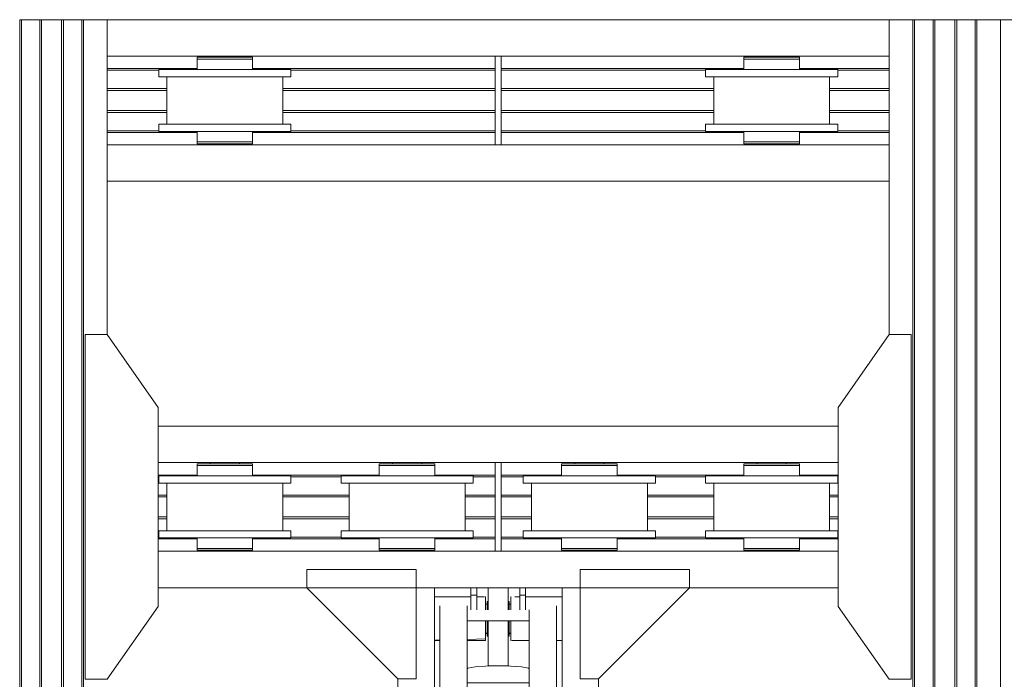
# Model space of a CAD drawing. Header units: millimetres. Extents: x 53746 to 116821, y -810352 to -765802.
# Tile 21 of 256: x 61901 to 64602, y -783933 to -782125. Entities that reach past the tile are written whole.
import ezdxf

# ---------------------------------------------------------------- set-up
doc = ezdxf.new("R2010")
doc.units = ezdxf.units.MM
doc.header["$MEASUREMENT"] = 0
for name, color, linetype, lineweight in [('Main Cradle', 7, 'Continuous', 0), ('Main Cradle Hydraulic Arm Support', 7, 'Continuous', 0), ('Main Cradle Rails', 7, 'Continuous', 0)]:
    doc.layers.add(name, color=color, linetype=linetype, lineweight=lineweight)

# ---------------------------------------------------------------- blocks, each defined once
blk = doc.blocks.new('*U85')
at = {"layer": 'Main Cradle', "color": 7, "linetype": 'Continuous', "lineweight": 0}
for p, q in [((-74.9, 1122.6), (-174.9, 1122.6)), ((59.1, 1122.6), (-58.9, 1122.6)), ((175.1, 1122.6), (75.1, 1122.6)), ((-932.6, -28), (-1072.5, 172)), ((932.6, -28), (1072.6, 172)), ((-1072.6, -328), (-932.6, -128)), ((1072.6, -328), (932.6, -128))]:
    blk.add_line(p, q, dxfattribs=at)
at = {"layer": 'Main Cradle Hydraulic Arm Support', "color": 7, "linetype": 'Continuous', "lineweight": 0}
for p, q in [((525.1, 1172.6), (427.5, 1172.6)), ((-174.9, -1172.6), (-174.9, 1122.6)), ((-74.9, 1102.6), (-74.9, 1122.6)), ((-58.9, 1122.6), (-74.9, 1122.6)), ((-58.9, 1122.6), (-58.9, 1102.6)), ((59.1, 1122.6), (59.1, 1102.6)), ((59.1, 1122.6), (75.1, 1122.6)), ((75.1, 1102.6), (75.1, 1122.6)), ((175.1, -1172.6), (175.1, 1122.6)), ((-74.9, 1097.6), (-174.9, 1097.6)), ((-74.9, 1061.9), (-74.9, 1102.6)), ((-74.9, 1102.6), (-58.9, 1102.6)), ((-58.9, 1102.6), (-58.9, 1061.9)), ((-37.7, 1097.6), (-58.9, 1097.6)), ((-35, 1097.6), (-35.5, 1097.6)), ((-35, 1097.6), (-35, 1093.1)), ((-27.5, 1085), (-30, 1085)), ((30, 1085), (27.5, 1085)), ((35, 1093.1), (35, 1097.6)), ((35, 1097.6), (35.9, 1097.6)), ((45.8, 1097.6), (59.1, 1097.6)), ((75.1, 1102.6), (59.1, 1102.6)), ((59.1, 1102.6), (59.1, 1061.9)), ((75.1, 1061.9), (75.1, 1102.6)), ((75.1, 1097.6), (175.1, 1097.6)), ((-160, -927.7), (-160, 1072.6)), ((-85, -927.7), (-85, 1072.6)), ((-30, 1077.6), (-35, 1077.6)), ((-35, 1077.6), (-30, 1077.6)), ((35, 1077.6), (30, 1077.6)), ((30, 1077.6), (35, 1077.6)), ((30, 1077.6), (35, 1077.6)), ((85.1, 1031.9), (85.1, 1061.9)), ((160.1, -927.7), (160.1, 1072.6)), ((85.1, 1031.9), (-85, 1031.9)), ((85.1, 1031.9), (85.1, -927.7)), ((-160, 979), (-174.9, 978.6)), ((-174.9, 977.6), (-160, 977.6)), ((-160, 982.2), (-160, 982.2)), ((-35, 997.7), (-30, 997.7)), ((-30, 997.7), (-35, 997.7)), ((-30, 997.7), (-35, 997.7)), ((-35, 997.7), (-30, 997.7)), ((-35, 997.6), (-30, 997.6)), ((-27.5, 990.3), (-30, 990.3)), ((30, 990.3), (27.5, 990.3)), ((30, 997.7), (35, 997.7)), ((35, 997.7), (30, 997.7)), ((30, 997.7), (35, 997.7)), ((30, 997.6), (35, 997.6)), ((85.1, 977.6), (37.6, 977.6)), ((160.1, 982.2), (160.1, 982.2)), ((175.1, 977.6), (160.1, 977.6)), ((27.5, 908.6), (-27.5, 908.6)), ((83.2, 901.9), (85.1, 900.7)), ((-274.9, 872.6), (-274.9, -28)), ((275.1, 872.6), (275.1, -28)), ((85.1, 861.9), (-85, 861.9)), ((-85, 831.9), (85.1, 831.9)), ((-85, 661.9), (85.1, 661.9)), ((85.1, 631.9), (-85, 631.9)), ((-85, 461.9), (85.1, 461.9)), ((85.1, 431.9), (-85, 431.9)), ((-85, 261.9), (85.1, 261.9)), ((85.1, 231.9), (-85, 231.9)), ((-85, 61.9), (85.1, 61.9)), ((-51, 66.4), (-51, 61.9)), ((-50, 73.8), (-50, 67)), ((-27.5, 72.6), (-27.5, 61.9)), ((-27.5, 72.6), (27.5, 72.6)), ((27.5, 61.9), (27.5, 72.6)), ((50, 67), (50, 73.8)), ((51, 61.9), (51, 66.4)), ((80, 66.4), (80, 66.4)), ((85.1, 31.9), (-85, 31.9)), ((-51, 31.9), (-51, -23)), ((-27.5, 31.9), (-27.5, -78.9)), ((27.5, -78.9), (27.5, 31.9)), ((51, -23), (51, 31.9)), ((-1072.6, -28), (-274.9, -28)), ((-274.9, -28), (-274.9, -128)), ((-85, -42.8), (-34.9, -42.9)), ((-34.9, -44.4), (-35, -44.4)), ((-34.9, -42.9), (-34.9, -44.4)), ((35, -42.9), (85.1, -42.9)), ((427.5, -28), (275.1, -28)), ((275.1, -28), (275.1, -128)), ((1072.6, -28), (427.5, -28)), ((-30, -54.7), (-27.5, -54.7)), ((27.5, -78.9), (-27.5, -78.9)), ((27.5, -54.7), (30, -54.7)), ((27.5, -109.6), (27.5, -78.9)), ((30, -62.4), (35, -62.4)), ((-1072.6, -128), (-274.9, -128)), ((-274.9, -128), (-274.9, -928.6)), ((-274.9, -128), (-274.9, -128)), ((427.5, -128), (275.1, -128)), ((275.1, -128), (275.1, -928.6)), ((275.1, -128), (275.1, -128)), ((1072.6, -128), (427.5, -128)), ((-30, -142.4), (-34.9, -142.4)), ((-27.5, -150), (-30, -150)), ((30, -150), (27.5, -150)), ((35, -142.4), (30, -142.4)), ((-85, -188.1), (85.1, -188.1)), ((85.1, -218.1), (-85, -218.1)), ((-85, -388.1), (85.1, -388.1)), ((85.1, -418.1), (-85, -418.1)), ((-85, -588.1), (85.1, -588.1)), ((85.1, -618.1), (-85, -618.1)), ((-85, -788.1), (85.1, -788.1)), ((85.1, -818.1), (-85, -818.1)), ((-160, -874.9), (-160, -874.9)), ((160.1, -874.9), (160.1, -874.9)), ((-160, -1128.8), (-160, -927.7)), ((-160, -927.7), (-85, -927.7)), ((-85, -1128.8), (-85, -927.7)), ((85.1, -927.7), (85.1, -1128.8)), ((160.1, -927.7), (85.1, -927.7)), ((160.1, -927.7), (160.1, -1128.8)), ((-85, -978.8), (85.1, -978.8)), ((-174.9, -1018.8), (-170.7, -1018.8)), ((-170.7, -1018.8), (-169.7, -1018.8)), ((-169.7, -1018.8), (-169.6, -1018.8)), ((169.7, -1018.8), (169.8, -1018.8)), ((169.8, -1018.8), (170.8, -1018.8)), ((170.8, -1018.8), (175.1, -1018.8)), ((160.1, -1040.5), (160.1, -1078.8)), ((160.1, -1106.4), (160.1, -1106.4)), ((427.5, -1081), (519.1, -1172.6)), ((-160, -1118.6), (-169.6, -1118.6)), ((-160, -1118.6), (-169.6, -1118.6)), ((-169.6, -1118.8), (-160, -1118.8)), ((-160, -1128.8), (-85, -1128.8)), ((85.1, -1128.8), (160.1, -1128.8)), ((169.7, -1118.7), (160.1, -1118.7)), ((160.1, -1118.8), (169.7, -1118.8)), ((-170.1, -1138.8), (-174.9, -1138.8)), ((175.1, -1138.8), (170.2, -1138.8))]:
    blk.add_line(p, q, dxfattribs=at)
at = {"layer": 'Main Cradle Hydraulic Arm Support', "color": 7, "linetype": 'Continuous', "lineweight": 0, "flags": 128}
for points in [[(-524.9, 1172.6), (-224.9, 1172.6), (-224.9, 872.6), (-274.9, 872.6), (-524.9, 1122.6), (-524.9, 1172.6)], [(427.5, 1172.6), (225.1, 1172.6), (225.1, 872.6), (275.1, 872.6), (427.5, 1025.1)], [(427.5, 1025.1), (525.1, 1122.6), (525.1, 1172.6)], [(-27.5, 1122.6), (-27.5, 1108.5), (-27.5, 1081.9), (-27.5, 1061.9)], [(27.5, 1122.6), (27.5, 1108.5), (27.5, 1081.9), (27.5, 1061.9)], [(-35, 1093.1), (-35, 1080.1), (-35, 1061.9)], [(-30, 1061.9), (-30, 1062.9), (-30, 1076.6), (-30, 1084.4), (-30, 1085), (-30, 1085)], [(30, 1061.9), (30, 1062.9), (30, 1076.6), (30, 1084.4), (30, 1085), (30, 1085)], [(35, 1061.9), (35, 1080.1), (35, 1093.1)], [(75.1, 1097.6), (75.1, 1097.6), (75.1, 1097.6)], [(-35, 1031.9), (-35, 1014.7), (-35, 995.2), (-35, 982.2), (-85, 980.9)], [(-30, 990.3), (-30, 996.8), (-30, 1009.6), (-30, 1026.6), (-30, 1031.9)], [(-27.5, 1031.9), (-27.5, 908.6), (-27.5, 908)], [(27.5, 1031.9), (27.5, 908.6), (27.5, 908)], [(30, 990.3), (30, 996.8), (30, 1009.6), (30, 1026.6), (30, 1031.9)], [(35.6, 977.6), (35, 977.6), (35, 982.2), (35, 995.2), (35, 1014.7), (35, 1031.9)], [(-85, 977.6), (-35, 977.6), (-35, 982.2), (-85, 980.9)], [(83.2, 901.9), (63.7, 905.4), (34.5, 907.8), (0, 908.6), (-34.4, 907.8), (-63.6, 905.4), (-83.1, 901.9), (-85, 900.7)], [(-27.5, 908), (0, 908.6), (27.5, 908)], [(85.1, 69.5), (83.2, 70.6), (63.7, 74.1), (34.5, 76.5), (0, 77.3), (-34.4, 76.5), (-63.6, 74.1), (-83.1, 70.6), (-85, 69.5)], [(-85, 63.4), (-83.1, 62.2), (-81.4, 61.9)], [(80, 66.4), (74, 70.1), (56.6, 73.3), (30.7, 75.4), (0, 76.1), (-30.6, 75.4), (-56.5, 73.3), (-73.9, 70.1), (-80, 66.4), (-80, 66.4)], [(-80, 66.4), (-73.9, 62.7), (-69.6, 61.9)], [(-27.5, 71.5), (-36, 70.8), (-47.1, 68.8), (-51, 66.4), (-51, 66.4)], [(51, 66.4), (47.2, 68.8), (36.1, 70.8), (27.5, 71.5)], [(69.7, 61.9), (74, 62.7), (80, 66.4)], [(81.5, 61.9), (83.2, 62.2), (85.1, 63.4)], [(-27.5, -17.9), (-36, -18.6), (-47.1, -20.6), (-51, -23), (-47.1, -25.3), (-36, -27.3), (-27.5, -28)], [(-38, -23), (-35.1, -21.2), (-27.5, -19.8)], [(-27.5, -26.1), (-35.1, -24.7), (-38, -23)], [(51, -23), (47.2, -20.6), (36.1, -18.6), (27.5, -17.9)], [(27.5, -19.8), (35.2, -21.2), (38, -23), (35.2, -24.7), (27.5, -26.1)], [(27.5, -28), (36.1, -27.3), (47.2, -25.3), (51, -23)], [(-274.9, -28.4), (-274.9, -28), (-274.9, -28)], [(-85, -43.4), (-34.9, -44.4), (-34.9, -50.4), (-34.9, -54.7), (-34.9, -72.3), (-34.9, -94.4), (-34.9, -117.8), (-34.9, -138.8), (-34.9, -154.3), (-34.9, -161.8), (-85, -161.9)], [(35.1, -44.4), (35, -44.4), (35, -42.9)], [(85.1, -161.8), (35, -161.8), (35, -154.3), (35, -138.8), (35, -117.8), (35, -94.4), (35, -72.3), (35, -54.7), (35, -44.4), (85.1, -43.4)], [(275.1, -28), (275.1, -28), (275.1, -28.4)], [(-30, -150), (-30, -144.3), (-30, -132.1), (-30, -115.4), (-30, -96.8), (-30, -78.9), (-30, -64.7), (-30, -56.2), (-30, -54.7)], [(27.5, -109.6), (27.5, -139.2), (27.5, -163.3), (27.5, -178.4), (27.5, -182.2), (-27.5, -182.2), (-27.5, -178.4), (-27.5, -163.3), (-27.5, -139.2), (-27.5, -109.6), (-27.5, -78.9)], [(30, -150), (30, -144.3), (30, -132.1), (30, -115.4), (30, -96.8), (30, -78.9), (30, -64.7), (30, -56.2), (30, -54.7)], [(-224.9, -1172.6), (-224.9, -928.6), (-274.9, -928.6), (-518.9, -1172.6)], [(225.1, -1172.6), (225.1, -928.6), (275.1, -928.6), (427.5, -1081)], [(-169.6, -1023.3), (-169.6, -1036.3), (-169.6, -1055.8), (-169.6, -1078.8), (-169.6, -1101.7), (-169.6, -1121.2), (-169.6, -1134.2), (-169.6, -1138.8), (-169.7, -1138.8)], [(169.8, -1138.8), (169.7, -1138.8), (169.7, -1134.2), (169.7, -1121.2), (169.7, -1101.7), (169.7, -1078.8), (169.7, -1055.8), (169.7, -1036.3), (169.7, -1023.3)], [(-160, -1162.6), (-160, -1149.5), (-160, -1128.8)], [(160.1, -1128.8), (160.1, -1149.5), (160.1, -1162.6)]]:
    blk.add_lwpolyline(points, dxfattribs=at)
blk = doc.blocks.new('*U57')
at = {"layer": 'Main Cradle', "color": 7, "linetype": 'Continuous', "lineweight": 0}
for p, q in [((-23381.6, 4569.1), (-23381.6, 5952)), ((-23377, 4569.1), (-23377, 5952)), ((-23326.6, 4569.1), (-23326.6, 5952)), ((-23321.6, 4569.1), (-23321.6, 5952)), ((-23266.6, 4569.1), (-23266.6, 5952)), ((-23261.6, 4569.1), (-23261.6, 5952)), ((-23211.3, 4569.1), (-23211.3, 5952)), ((-23206.6, 4569.1), (-23206.6, 5952)), ((-23141.7, 5088.7), (-23141.7, 5952)), ((-20996.5, 5952), (-23141.7, 5952)), ((-20996.5, 5952), (-20996.5, 5088.7)), ((-20931.6, 5952), (-20931.6, 4569.1)), ((-20927, 5952), (-20927, 4569.1)), ((-20876.6, 5952), (-20876.6, 4569.1)), ((-20871.6, 5952), (-20871.6, 4569.1)), ((-20816.6, 5952), (-20816.6, 4569.1)), ((-20811.6, 5952), (-20811.6, 4569.1)), ((-20761.3, 5952), (-20761.3, 4569.1)), ((-20756.6, 5952), (-20756.6, 4569.1)), ((-20691.7, 5952), (-20591.7, 5952)), ((-20691.7, 5952), (-20691.7, 4569.1)), ((-23141.7, 5852), (-22077.1, 5852)), ((-22859.1, 5849), (-22859.1, 5852)), ((-22779.1, 5852), (-22779.1, 5849)), ((-22765.3, 5849), (-22748.7, 5849)), ((-22748.7, 5849), (-22742.9, 5849)), ((-22061.1, 5852), (-20996.5, 5852)), ((-21359.1, 5849), (-21359.1, 5852)), ((-21279.1, 5852), (-21279.1, 5849)), ((-21265.3, 5849), (-21248.7, 5849)), ((-21248.7, 5849), (-21242.9, 5849)), ((-22749.8, 5815.5), (-22819.1, 5815.5)), ((-21249.8, 5815.5), (-21319.1, 5815.5)), ((-22978.1, 5665.5), (-22978.1, 5795.5)), ((-22660.1, 5795.5), (-22660.1, 5665.5)), ((-22637.9, 5795.5), (-22651.7, 5795.5)), ((-21478.1, 5665.5), (-21478.1, 5795.5)), ((-21160.1, 5795.5), (-21160.1, 5665.5)), ((-21137.9, 5795.5), (-21151.7, 5795.5)), ((-22890.3, 5645.5), (-22889.5, 5645.5)), ((-22758.3, 5665.5), (-22819.1, 5665.5)), ((-22749.8, 5665.5), (-22758.3, 5665.5)), ((-22748.7, 5645.5), (-22742.9, 5645.5)), ((-22637.9, 5645.5), (-22651.7, 5645.5)), ((-21249.8, 5665.5), (-21319.1, 5665.5)), ((-21248.7, 5645.5), (-21242.9, 5645.5)), ((-21137.9, 5645.5), (-21151.7, 5645.5)), ((-23141.7, 5609), (-22077.1, 5609)), ((-22859.1, 5609), (-22859.1, 5612)), ((-22848.3, 5617), (-22819.1, 5617)), ((-22782.2, 5612), (-22779.1, 5612)), ((-22779.1, 5612), (-22779.1, 5609)), ((-22765.3, 5617), (-22748.7, 5617)), ((-22748.7, 5617), (-22742.9, 5617)), ((-22061.1, 5609), (-20996.5, 5609)), ((-21359.1, 5609), (-21359.1, 5612)), ((-21348.3, 5617), (-21319.1, 5617)), ((-21282.2, 5612), (-21279.1, 5612)), ((-21279.1, 5612), (-21279.1, 5609)), ((-21265.3, 5617), (-21248.7, 5617)), ((-21248.7, 5617), (-21242.9, 5617)), ((-20996.5, 5509), (-23141.7, 5509)), ((-21136.5, 4837.7), (-23001.7, 4837.7)), ((-23001.7, 4737.7), (-22077.1, 4737.7)), ((-22859.1, 4734.7), (-22859.1, 4737.7)), ((-22779.1, 4737.7), (-22779.1, 4734.7)), ((-22765.3, 4734.7), (-22748.7, 4734.7)), ((-22748.7, 4734.7), (-22742.9, 4734.7)), ((-22359.1, 4734.7), (-22359.1, 4737.7)), ((-22279.1, 4737.7), (-22279.1, 4734.7)), ((-22265.3, 4734.7), (-22248.7, 4734.7)), ((-22248.7, 4734.7), (-22242.9, 4734.7)), ((-22077.1, 4569.1), (-22077.1, 4737.7)), ((-22061.1, 4737.7), (-21136.5, 4737.7)), ((-21859.1, 4734.7), (-21859.1, 4737.7)), ((-21779.1, 4737.7), (-21779.1, 4734.7)), ((-21765.3, 4734.7), (-21748.7, 4734.7)), ((-21748.7, 4734.7), (-21742.9, 4734.7)), ((-21359.1, 4734.7), (-21359.1, 4737.7)), ((-21279.1, 4737.7), (-21279.1, 4734.7)), ((-21265.3, 4734.7), (-21248.7, 4734.7)), ((-21248.7, 4734.7), (-21242.9, 4734.7)), ((-22749.8, 4701.2), (-22819.1, 4701.2)), ((-22319.1, 4701.2), (-22388.5, 4701.2)), ((-22249.8, 4701.2), (-22319.1, 4701.2)), ((-21749.8, 4701.2), (-21819.1, 4701.2)), ((-21249.8, 4701.2), (-21319.1, 4701.2)), ((-22978.1, 4569.1), (-22978.1, 4681.2)), ((-22660.1, 4681.2), (-22660.1, 4569.1)), ((-22637.9, 4681.2), (-22651.7, 4681.2)), ((-22478.1, 4569.1), (-22478.1, 4681.2)), ((-22160.1, 4681.2), (-22160.1, 4569.1)), ((-22137.9, 4681.2), (-22151.7, 4681.2)), ((-21978.1, 4569.1), (-21978.1, 4681.2)), ((-21660.1, 4681.2), (-21660.1, 4569.1)), ((-21637.9, 4681.2), (-21651.7, 4681.2)), ((-21478.1, 4569.1), (-21478.1, 4681.2)), ((-21160.1, 4681.2), (-21160.1, 4569.1)), ((-21137.9, 4681.2), (-21151.7, 4681.2)), ((-23381.6, -2208), (-23381.6, 4569.1)), ((-23377, -2208), (-23377, 4569.1)), ((-23326.6, -2208), (-23326.6, 4569.1)), ((-23321.6, -2208), (-23321.6, 4569.1)), ((-23266.6, -2208), (-23266.6, 4569.1)), ((-23261.6, -2208), (-23261.6, 4569.1)), ((-23211.3, -2208), (-23211.3, 4569.1)), ((-23206.6, -2208), (-23206.6, 4569.1)), ((-22978.1, 4551.2), (-22978.1, 4569.1)), ((-22660.1, 4569.1), (-22660.1, 4551.2)), ((-22478.1, 4551.2), (-22478.1, 4569.1)), ((-22160.1, 4569.1), (-22160.1, 4551.2)), ((-21978.1, 4551.2), (-21978.1, 4569.1)), ((-21660.1, 4569.1), (-21660.1, 4551.2)), ((-21478.1, 4551.2), (-21478.1, 4569.1)), ((-21160.1, 4569.1), (-21160.1, 4551.2)), ((-20931.6, 4569.1), (-20931.6, -2208)), ((-20927, 4569.1), (-20927, -2208)), ((-20876.6, 4569.1), (-20876.6, -2208)), ((-20871.6, 4569.1), (-20871.6, -2208)), ((-20816.6, 4569.1), (-20816.6, -2208)), ((-20811.6, 4569.1), (-20811.6, -2208)), ((-20761.3, 4569.1), (-20761.3, -2208)), ((-20756.6, 4569.1), (-20756.6, -2208)), ((-20691.7, 4569.1), (-20691.7, -2208)), ((-22758.3, 4551.2), (-22819.1, 4551.2)), ((-22749.8, 4551.2), (-22758.3, 4551.2)), ((-22258.3, 4551.2), (-22319.1, 4551.2)), ((-22249.8, 4551.2), (-22258.3, 4551.2)), ((-21758.3, 4551.2), (-21819.1, 4551.2)), ((-21749.8, 4551.2), (-21758.3, 4551.2)), ((-21258.3, 4551.2), (-21319.1, 4551.2)), ((-21249.8, 4551.2), (-21258.3, 4551.2)), ((-22895.3, 4531.2), (-22895.3, 4502.7)), ((-22748.7, 4531.2), (-22742.9, 4531.2)), ((-22742.9, 4502.7), (-22742.9, 4531.2)), ((-22637.9, 4531.2), (-22651.7, 4531.2)), ((-22395.3, 4531.2), (-22395.3, 4502.7)), ((-22248.7, 4531.2), (-22242.9, 4531.2)), ((-22242.9, 4502.7), (-22242.9, 4531.2)), ((-22137.9, 4531.2), (-22151.7, 4531.2)), ((-21895.3, 4531.2), (-21895.3, 4502.7)), ((-21748.7, 4531.2), (-21742.9, 4531.2)), ((-21742.9, 4502.7), (-21742.9, 4531.2)), ((-21637.9, 4531.2), (-21651.7, 4531.2)), ((-21395.3, 4531.2), (-21395.3, 4502.7)), ((-21248.7, 4531.2), (-21242.9, 4531.2)), ((-21242.9, 4502.7), (-21242.9, 4531.2)), ((-21137.9, 4531.2), (-21151.7, 4531.2)), ((-23001.7, 4494.7), (-22077.1, 4494.7)), ((-22859.1, 4494.7), (-22859.1, 4497.7)), ((-22856.6, 4497.7), (-22856.1, 4497.7)), ((-22848.3, 4502.7), (-22819.1, 4502.7)), ((-22790.9, 4497.7), (-22790.8, 4497.7)), ((-22790.8, 4497.7), (-22790.6, 4497.7)), ((-22790.6, 4497.7), (-22790, 4497.7)), ((-22790, 4497.7), (-22783.7, 4497.7)), ((-22783.7, 4497.7), (-22782.2, 4497.7)), ((-22782.2, 4497.7), (-22779.1, 4497.7)), ((-22779.1, 4497.7), (-22779.1, 4494.7)), ((-22765.3, 4502.7), (-22748.7, 4502.7)), ((-22748.7, 4502.7), (-22742.9, 4502.7)), ((-22359.1, 4494.7), (-22359.1, 4497.7)), ((-22348.3, 4502.7), (-22319.1, 4502.7)), ((-22282.2, 4497.7), (-22279.1, 4497.7)), ((-22279.1, 4497.7), (-22279.1, 4494.7)), ((-22265.3, 4502.7), (-22248.7, 4502.7)), ((-22248.7, 4502.7), (-22242.9, 4502.7)), ((-22061.1, 4494.7), (-21136.5, 4494.7)), ((-21859.1, 4494.7), (-21859.1, 4497.7)), ((-21856.6, 4497.7), (-21856.1, 4497.7)), ((-21848.3, 4502.7), (-21819.1, 4502.7)), ((-21790.9, 4497.7), (-21790.8, 4497.7)), ((-21790.8, 4497.7), (-21790.6, 4497.7)), ((-21790.6, 4497.7), (-21790, 4497.7)), ((-21790, 4497.7), (-21783.7, 4497.7)), ((-21783.7, 4497.7), (-21782.2, 4497.7)), ((-21782.2, 4497.7), (-21779.1, 4497.7)), ((-21779.1, 4497.7), (-21779.1, 4494.7)), ((-21765.3, 4502.7), (-21748.7, 4502.7)), ((-21748.7, 4502.7), (-21742.9, 4502.7)), ((-21359.1, 4494.7), (-21359.1, 4497.7)), ((-21356.6, 4497.7), (-21356.1, 4497.7)), ((-21348.3, 4502.7), (-21319.1, 4502.7)), ((-21290.8, 4497.7), (-21290.9, 4497.7)), ((-21290.8, 4497.7), (-21290.6, 4497.7)), ((-21290.6, 4497.7), (-21290, 4497.7)), ((-21290, 4497.7), (-21283.7, 4497.7)), ((-21283.7, 4497.7), (-21282.2, 4497.7)), ((-21282.2, 4497.7), (-21279.1, 4497.7)), ((-21279.1, 4497.7), (-21279.1, 4494.7)), ((-21265.3, 4502.7), (-21248.7, 4502.7)), ((-21248.7, 4502.7), (-21242.9, 4502.7)), ((-21136.5, 4394.7), (-23001.7, 4394.7))]:
    blk.add_line(p, q, dxfattribs=at)
at = {"layer": 'Main Cradle', "color": 7, "linetype": 'Continuous', "lineweight": 0, "flags": 128}
for points in [[(-23326.6, 5952), (-23377, 5952), (-23378.8, 5952), (-23380.3, 5952), (-23381.3, 5952), (-23381.6, 5952), (-23381.6, 5952)], [(-23261.6, 5952), (-23261.6, 5952), (-23262, 5952), (-23263.1, 5952), (-23264.7, 5952), (-23266.6, 5952), (-23321.6, 5952), (-23323.6, 5952), (-23325.2, 5952), (-23326.3, 5952), (-23326.6, 5952), (-23326.6, 5952)], [(-23206.6, 5952), (-23206.6, 5952), (-23207, 5952), (-23208, 5952), (-23209.5, 5952), (-23211.3, 5952), (-23261.6, 5952)], [(-23141.7, 5952), (-23141.7, 5952), (-23206.6, 5952)], [(-20996.5, 5952), (-20996.5, 5952), (-20931.6, 5952)], [(-20931.6, 5952), (-20931.6, 5952), (-20931.3, 5952), (-20930.3, 5952), (-20928.8, 5952), (-20927, 5952), (-20876.6, 5952)], [(-20876.6, 5952), (-20876.6, 5952), (-20876.3, 5952), (-20875.2, 5952), (-20873.6, 5952), (-20871.6, 5952), (-20816.6, 5952), (-20814.7, 5952), (-20813.1, 5952), (-20812, 5952), (-20811.6, 5952), (-20811.6, 5952)], [(-20811.6, 5952), (-20761.3, 5952), (-20759.5, 5952), (-20758, 5952), (-20757, 5952), (-20756.6, 5952), (-20756.6, 5952)], [(-20756.6, 5952), (-20691.7, 5952), (-20691.7, 5952)], [(-22895.3, 5849), (-22895.3, 5849), (-22895.3, 5844), (-22895.3, 5844)], [(-22895.3, 5849), (-22889.5, 5849), (-22873, 5849), (-22848.3, 5849), (-22819.1, 5849), (-22790, 5849), (-22765.3, 5849)], [(-22895.3, 5844), (-22895.3, 5844), (-22895.3, 5815.5)], [(-22895.3, 5844), (-22889.5, 5844), (-22873, 5844), (-22873, 5844)], [(-22889.5, 5844), (-22889.5, 5844), (-22873, 5844)], [(-22873, 5844), (-22848.3, 5844), (-22819.1, 5844), (-22819.1, 5844)], [(-22819.1, 5844), (-22819.1, 5844), (-22790, 5844), (-22765.3, 5844), (-22748.7, 5844), (-22742.9, 5844), (-22742.9, 5849)], [(-22742.9, 5815.5), (-22742.9, 5844), (-22742.9, 5844)], [(-22077.1, 5852), (-22061.1, 5852), (-22061.1, 5609), (-22077.1, 5609), (-22077.1, 5852)], [(-21395.3, 5849), (-21395.3, 5849), (-21395.3, 5844), (-21395.3, 5844)], [(-21395.3, 5849), (-21389.5, 5849), (-21373, 5849), (-21348.3, 5849), (-21319.1, 5849), (-21290, 5849), (-21265.3, 5849)], [(-21395.3, 5844), (-21395.3, 5844), (-21395.3, 5815.5)], [(-21395.3, 5844), (-21389.5, 5844), (-21373, 5844), (-21373, 5844)], [(-21389.5, 5844), (-21389.5, 5844), (-21373, 5844)], [(-21373, 5844), (-21348.3, 5844), (-21319.1, 5844), (-21319.1, 5844)], [(-21319.1, 5844), (-21319.1, 5844), (-21290, 5844), (-21265.3, 5844)], [(-21265.3, 5844), (-21265.3, 5844), (-21248.7, 5844), (-21242.9, 5844), (-21242.9, 5849)], [(-21242.9, 5815.5), (-21242.9, 5844), (-21242.9, 5844)], [(-22758.3, 5795.5), (-22819.1, 5795.5), (-22888.5, 5795.5), (-22947.3, 5795.5), (-22986.6, 5795.5), (-23000.3, 5795.5), (-23000.3, 5815.5), (-23000.3, 5815.5)], [(-22819.1, 5815.5), (-22888.5, 5815.5), (-22947.3, 5815.5), (-22986.6, 5815.5), (-23000.3, 5815.5)], [(-22637.9, 5815.5), (-22651.7, 5815.5), (-22691, 5815.5), (-22749.8, 5815.5)], [(-22637.9, 5815.5), (-22637.9, 5815.5), (-22637.9, 5795.5)], [(-21151.7, 5795.5), (-21191, 5795.5), (-21249.8, 5795.5), (-21319.1, 5795.5), (-21388.5, 5795.5), (-21447.3, 5795.5), (-21486.6, 5795.5), (-21500.3, 5795.5), (-21500.3, 5815.5), (-21500.3, 5815.5)], [(-21319.1, 5815.5), (-21388.5, 5815.5), (-21447.3, 5815.5), (-21486.6, 5815.5), (-21500.3, 5815.5)], [(-21137.9, 5815.5), (-21151.7, 5815.5), (-21191, 5815.5), (-21249.8, 5815.5)], [(-21137.9, 5815.5), (-21137.9, 5815.5), (-21137.9, 5795.5)], [(-22651.7, 5795.5), (-22691, 5795.5), (-22749.8, 5795.5), (-22758.3, 5795.5)], [(-22651.7, 5645.5), (-22691, 5645.5), (-22749.8, 5645.5), (-22819.1, 5645.5), (-22888.5, 5645.5), (-22947.3, 5645.5), (-22986.6, 5645.5), (-23000.3, 5645.5), (-23000.3, 5665.5), (-23000.3, 5665.5)], [(-22819.1, 5665.5), (-22888.5, 5665.5), (-22947.3, 5665.5), (-22986.6, 5665.5), (-23000.3, 5665.5)], [(-22895.3, 5645.5), (-22895.3, 5617), (-22889.5, 5617), (-22873, 5617), (-22848.3, 5617), (-22848.3, 5617)], [(-22895.3, 5645.5), (-22895.3, 5645.5), (-22890.3, 5645.5)], [(-22637.9, 5665.5), (-22651.7, 5665.5), (-22691, 5665.5), (-22749.8, 5665.5)], [(-22742.9, 5617), (-22742.9, 5617), (-22742.9, 5645.5)], [(-22637.9, 5665.5), (-22637.9, 5665.5), (-22637.9, 5645.5)], [(-21151.7, 5645.5), (-21191, 5645.5), (-21249.8, 5645.5), (-21319.1, 5645.5), (-21388.5, 5645.5), (-21447.3, 5645.5), (-21486.6, 5645.5), (-21500.3, 5645.5), (-21500.3, 5665.5), (-21500.3, 5665.5)], [(-21319.1, 5665.5), (-21388.5, 5665.5), (-21447.3, 5665.5), (-21486.6, 5665.5), (-21500.3, 5665.5)], [(-21395.3, 5645.5), (-21395.3, 5617), (-21389.5, 5617), (-21373, 5617), (-21348.3, 5617), (-21348.3, 5617)], [(-21389.5, 5645.5), (-21389.5, 5645.5), (-21390.3, 5645.5), (-21395.3, 5645.5), (-21395.3, 5645.5)], [(-21137.9, 5665.5), (-21151.7, 5665.5), (-21191, 5665.5), (-21249.8, 5665.5)], [(-21242.9, 5617), (-21242.9, 5617), (-21242.9, 5645.5)], [(-21137.9, 5665.5), (-21137.9, 5665.5), (-21137.9, 5645.5)], [(-22895.3, 5617), (-22895.3, 5617), (-22895.3, 5612), (-22889.5, 5612), (-22873, 5612), (-22848.3, 5612), (-22819.1, 5612), (-22790, 5612), (-22765.3, 5612), (-22748.7, 5612), (-22742.9, 5612), (-22742.9, 5617)], [(-22889.5, 5617), (-22889.5, 5617), (-22873, 5617)], [(-22856.1, 5612), (-22856.1, 5612), (-22856.6, 5612), (-22859.1, 5612), (-22859.1, 5612), (-22859.1, 5612)], [(-22848.3, 5617), (-22848.3, 5617), (-22819.1, 5617)], [(-22819.1, 5617), (-22819.1, 5617), (-22790, 5617), (-22765.3, 5617)], [(-22790, 5612), (-22790.6, 5612), (-22790.8, 5612), (-22790.9, 5612)], [(-22782.2, 5612), (-22783.7, 5612), (-22790, 5612)], [(-21395.3, 5617), (-21395.3, 5617), (-21395.3, 5612), (-21389.5, 5612), (-21373, 5612), (-21348.3, 5612), (-21319.1, 5612), (-21290, 5612), (-21265.3, 5612), (-21248.7, 5612), (-21242.9, 5612), (-21242.9, 5617)], [(-21389.5, 5617), (-21389.5, 5617), (-21373, 5617)], [(-21356.1, 5612), (-21356.1, 5612), (-21356.6, 5612), (-21359.1, 5612), (-21359.1, 5612), (-21359.1, 5612)], [(-21348.3, 5617), (-21348.3, 5617), (-21319.1, 5617)], [(-21319.1, 5617), (-21319.1, 5617), (-21290, 5617), (-21265.3, 5617)], [(-21290, 5612), (-21290.6, 5612), (-21290.8, 5612), (-21290.9, 5612)], [(-21282.2, 5612), (-21283.7, 5612), (-21290, 5612)], [(-23001.7, 4569.1), (-23001.7, 4888.7), (-23141.7, 5088.7), (-23201.7, 5088.7), (-23201.7, 4569.1)], [(-21136.5, 4569.1), (-21136.5, 4888.7), (-20996.6, 5088.7), (-20936.6, 5088.7), (-20936.5, 4569.1)], [(-22895.3, 4734.7), (-22895.3, 4734.7), (-22895.3, 4729.7), (-22895.3, 4729.7)], [(-22895.3, 4734.7), (-22889.5, 4734.7), (-22873, 4734.7), (-22848.3, 4734.7), (-22819.1, 4734.7), (-22790, 4734.7), (-22765.3, 4734.7)], [(-22895.3, 4729.7), (-22895.3, 4729.7), (-22895.3, 4701.2)], [(-22895.3, 4729.7), (-22889.5, 4729.7), (-22873, 4729.7), (-22873, 4729.7)], [(-22889.5, 4729.7), (-22889.5, 4729.7), (-22873, 4729.7)], [(-22873, 4729.7), (-22848.3, 4729.7), (-22819.1, 4729.7), (-22819.1, 4729.7)], [(-22819.1, 4729.7), (-22819.1, 4729.7), (-22790, 4729.7), (-22765.3, 4729.7), (-22748.7, 4729.7), (-22742.9, 4729.7), (-22742.9, 4734.7)], [(-22742.9, 4701.2), (-22742.9, 4729.7), (-22742.9, 4729.7)], [(-22395.3, 4734.7), (-22395.3, 4734.7), (-22395.3, 4729.7), (-22395.3, 4729.7)], [(-22395.3, 4734.7), (-22389.5, 4734.7), (-22373, 4734.7), (-22348.3, 4734.7), (-22319.1, 4734.7), (-22290, 4734.7), (-22265.3, 4734.7)], [(-22395.3, 4729.7), (-22395.3, 4729.7), (-22395.3, 4701.2)], [(-22395.3, 4729.7), (-22389.5, 4729.7), (-22373, 4729.7), (-22373, 4729.7)], [(-22389.5, 4729.7), (-22389.5, 4729.7), (-22373, 4729.7)], [(-22373, 4729.7), (-22348.3, 4729.7), (-22319.1, 4729.7), (-22319.1, 4729.7)], [(-22319.1, 4729.7), (-22319.1, 4729.7), (-22290, 4729.7), (-22265.3, 4729.7), (-22248.7, 4729.7), (-22242.9, 4729.7), (-22242.9, 4734.7)], [(-22242.9, 4701.2), (-22242.9, 4729.7), (-22242.9, 4729.7)], [(-22077.1, 4737.7), (-22061.1, 4737.7), (-22061.1, 4569.1)], [(-21895.3, 4734.7), (-21895.3, 4734.7), (-21895.3, 4729.7), (-21895.3, 4729.7)], [(-21895.3, 4734.7), (-21889.5, 4734.7), (-21873, 4734.7), (-21848.3, 4734.7), (-21819.1, 4734.7), (-21790, 4734.7), (-21765.3, 4734.7)], [(-21895.3, 4729.7), (-21895.3, 4729.7), (-21895.3, 4701.2)], [(-21895.3, 4729.7), (-21889.5, 4729.7), (-21873, 4729.7), (-21873, 4729.7)], [(-21889.5, 4729.7), (-21889.5, 4729.7), (-21873, 4729.7)], [(-21873, 4729.7), (-21848.3, 4729.7), (-21819.1, 4729.7), (-21819.1, 4729.7)], [(-21819.1, 4729.7), (-21819.1, 4729.7), (-21790, 4729.7)], [(-21790, 4729.7), (-21790, 4729.7), (-21765.3, 4729.7), (-21748.7, 4729.7), (-21742.9, 4729.7), (-21742.9, 4734.7)], [(-21742.9, 4701.2), (-21742.9, 4729.7), (-21742.9, 4729.7)], [(-21395.3, 4734.7), (-21395.3, 4734.7), (-21395.3, 4729.7), (-21395.3, 4729.7)], [(-21395.3, 4734.7), (-21389.5, 4734.7), (-21373, 4734.7), (-21348.3, 4734.7), (-21319.1, 4734.7), (-21290, 4734.7), (-21265.3, 4734.7)], [(-21395.3, 4729.7), (-21395.3, 4729.7), (-21395.3, 4701.2)], [(-21395.3, 4729.7), (-21389.5, 4729.7), (-21373, 4729.7), (-21348.3, 4729.7), (-21319.1, 4729.7), (-21319.1, 4729.7)], [(-21389.5, 4729.7), (-21389.5, 4729.7), (-21373, 4729.7)], [(-21319.1, 4729.7), (-21319.1, 4729.7), (-21290, 4729.7), (-21265.3, 4729.7), (-21248.7, 4729.7), (-21242.9, 4729.7), (-21242.9, 4734.7)], [(-21242.9, 4701.2), (-21242.9, 4729.7), (-21242.9, 4729.7)], [(-22758.3, 4681.2), (-22819.1, 4681.2), (-22888.5, 4681.2), (-22947.3, 4681.2), (-22986.6, 4681.2), (-23000.3, 4681.2), (-23000.3, 4701.2), (-23000.3, 4701.2)], [(-22819.1, 4701.2), (-22888.5, 4701.2), (-22947.3, 4701.2), (-22986.6, 4701.2), (-23000.3, 4701.2)], [(-22637.9, 4701.2), (-22651.7, 4701.2), (-22691, 4701.2), (-22749.8, 4701.2)], [(-22637.9, 4701.2), (-22637.9, 4701.2), (-22637.9, 4681.2)], [(-22258.3, 4681.2), (-22319.1, 4681.2), (-22388.5, 4681.2), (-22447.3, 4681.2), (-22486.6, 4681.2), (-22500.3, 4681.2), (-22500.3, 4701.2), (-22500.3, 4701.2)], [(-22388.5, 4701.2), (-22388.5, 4701.2), (-22447.3, 4701.2), (-22486.6, 4701.2), (-22500.3, 4701.2)], [(-22137.9, 4701.2), (-22151.7, 4701.2), (-22191, 4701.2), (-22249.8, 4701.2)], [(-22137.9, 4701.2), (-22137.9, 4701.2), (-22137.9, 4681.2)], [(-21758.3, 4681.2), (-21819.1, 4681.2), (-21888.5, 4681.2), (-21947.3, 4681.2), (-21986.6, 4681.2), (-22000.3, 4681.2), (-22000.3, 4701.2), (-22000.3, 4701.2)], [(-21819.1, 4701.2), (-21888.5, 4701.2), (-21947.3, 4701.2), (-21986.6, 4701.2), (-22000.3, 4701.2)], [(-21637.9, 4701.2), (-21651.7, 4701.2), (-21691, 4701.2), (-21749.8, 4701.2)], [(-21637.9, 4701.2), (-21637.9, 4701.2), (-21637.9, 4681.2)], [(-21258.3, 4681.2), (-21319.1, 4681.2), (-21388.5, 4681.2), (-21447.3, 4681.2), (-21486.6, 4681.2), (-21500.3, 4681.2), (-21500.3, 4701.2), (-21500.3, 4701.2)], [(-21319.1, 4701.2), (-21388.5, 4701.2), (-21447.3, 4701.2), (-21486.6, 4701.2), (-21500.3, 4701.2)], [(-21137.9, 4701.2), (-21151.7, 4701.2), (-21191, 4701.2), (-21249.8, 4701.2)], [(-21137.9, 4701.2), (-21137.9, 4701.2), (-21137.9, 4681.2)], [(-22651.7, 4681.2), (-22691, 4681.2), (-22749.8, 4681.2), (-22758.3, 4681.2)], [(-22151.7, 4681.2), (-22191, 4681.2), (-22249.8, 4681.2), (-22258.3, 4681.2)], [(-21651.7, 4681.2), (-21691, 4681.2), (-21749.8, 4681.2), (-21758.3, 4681.2)], [(-21151.7, 4681.2), (-21191, 4681.2), (-21249.8, 4681.2), (-21258.3, 4681.2)], [(-23201.7, 4569.1), (-23201.7, 4143.7), (-23141.7, 4143.7)], [(-23141.7, 4143.7), (-23001.7, 4343.7), (-23001.7, 4569.1)], [(-22061.1, 4569.1), (-22061.1, 4494.7), (-22077.1, 4494.7), (-22077.1, 4569.1)], [(-20996.5, 4143.7), (-21136.5, 4343.7), (-21136.5, 4569.1)], [(-20936.5, 4569.1), (-20936.5, 4143.7), (-20996.5, 4143.7)], [(-22651.7, 4531.2), (-22691, 4531.2), (-22749.8, 4531.2), (-22819.1, 4531.2), (-22888.5, 4531.2), (-22947.3, 4531.2), (-22986.6, 4531.2), (-23000.3, 4531.2), (-23000.3, 4551.2), (-23000.3, 4551.2)], [(-22819.1, 4551.2), (-22888.5, 4551.2), (-22947.3, 4551.2), (-22986.6, 4551.2), (-23000.3, 4551.2)], [(-22637.9, 4551.2), (-22651.7, 4551.2), (-22691, 4551.2), (-22749.8, 4551.2)], [(-22637.9, 4551.2), (-22637.9, 4551.2), (-22637.9, 4531.2)], [(-22151.7, 4531.2), (-22191, 4531.2), (-22249.8, 4531.2), (-22319.1, 4531.2), (-22388.5, 4531.2), (-22447.3, 4531.2), (-22486.6, 4531.2), (-22500.3, 4531.2), (-22500.3, 4551.2), (-22500.3, 4551.2)], [(-22319.1, 4551.2), (-22388.5, 4551.2), (-22447.3, 4551.2), (-22486.6, 4551.2), (-22500.3, 4551.2)], [(-22137.9, 4551.2), (-22151.7, 4551.2), (-22191, 4551.2), (-22249.8, 4551.2)], [(-22137.9, 4551.2), (-22137.9, 4551.2), (-22137.9, 4531.2)], [(-21651.7, 4531.2), (-21691, 4531.2), (-21749.8, 4531.2), (-21819.1, 4531.2), (-21888.5, 4531.2), (-21947.3, 4531.2), (-21986.6, 4531.2), (-22000.3, 4531.2), (-22000.3, 4551.2), (-22000.3, 4551.2)], [(-21819.1, 4551.2), (-21888.5, 4551.2), (-21947.3, 4551.2), (-21986.6, 4551.2), (-22000.3, 4551.2)], [(-21637.9, 4551.2), (-21651.7, 4551.2), (-21691, 4551.2), (-21749.8, 4551.2)], [(-21637.9, 4551.2), (-21637.9, 4551.2), (-21637.9, 4531.2)], [(-21151.7, 4531.2), (-21191, 4531.2), (-21249.8, 4531.2), (-21319.1, 4531.2), (-21388.5, 4531.2), (-21447.3, 4531.2), (-21486.6, 4531.2), (-21500.3, 4531.2), (-21500.3, 4551.2), (-21500.3, 4551.2)], [(-21319.1, 4551.2), (-21388.5, 4551.2), (-21447.3, 4551.2), (-21486.6, 4551.2), (-21500.3, 4551.2)], [(-21137.9, 4551.2), (-21151.7, 4551.2), (-21191, 4551.2), (-21249.8, 4551.2)], [(-21137.9, 4551.2), (-21137.9, 4551.2), (-21137.9, 4531.2)], [(-22889.5, 4531.2), (-22889.5, 4531.2), (-22890.3, 4531.2), (-22895.3, 4531.2), (-22895.3, 4531.2), (-22895.3, 4531.2)], [(-22389.5, 4531.2), (-22389.5, 4531.2), (-22390.3, 4531.2), (-22395.3, 4531.2), (-22395.3, 4531.2)], [(-21889.5, 4531.2), (-21889.5, 4531.2), (-21890.3, 4531.2), (-21895.3, 4531.2), (-21895.3, 4531.2), (-21895.3, 4531.2)], [(-21389.5, 4531.2), (-21389.5, 4531.2), (-21390.3, 4531.2), (-21395.3, 4531.2), (-21395.3, 4531.2), (-21395.3, 4531.2)], [(-22895.3, 4502.7), (-22895.3, 4502.7), (-22895.3, 4497.7), (-22889.5, 4497.7), (-22873, 4497.7), (-22848.3, 4497.7), (-22819.1, 4497.7), (-22790, 4497.7), (-22765.3, 4497.7), (-22748.7, 4497.7), (-22742.9, 4497.7), (-22742.9, 4502.7)], [(-22895.3, 4502.7), (-22895.3, 4502.7), (-22889.5, 4502.7), (-22873, 4502.7), (-22848.3, 4502.7), (-22848.3, 4502.7)], [(-22889.5, 4502.7), (-22889.5, 4502.7), (-22873, 4502.7)], [(-22859.1, 4497.7), (-22859.1, 4497.7), (-22856.6, 4497.7)], [(-22848.3, 4502.7), (-22848.3, 4502.7), (-22819.1, 4502.7)], [(-22819.1, 4502.7), (-22819.1, 4502.7), (-22790, 4502.7), (-22765.3, 4502.7)], [(-22395.3, 4502.7), (-22395.3, 4502.7), (-22395.3, 4497.7), (-22389.5, 4497.7), (-22373, 4497.7), (-22348.3, 4497.7), (-22319.1, 4497.7), (-22290, 4497.7), (-22265.3, 4497.7), (-22248.7, 4497.7), (-22242.9, 4497.7), (-22242.9, 4502.7)], [(-22395.3, 4502.7), (-22395.3, 4502.7), (-22389.5, 4502.7), (-22373, 4502.7), (-22348.3, 4502.7), (-22348.3, 4502.7)], [(-22389.5, 4502.7), (-22389.5, 4502.7), (-22373, 4502.7)], [(-22356.1, 4497.7), (-22356.1, 4497.7), (-22356.6, 4497.7), (-22359.1, 4497.7), (-22359.1, 4497.7), (-22359.1, 4497.7)], [(-22348.3, 4502.7), (-22348.3, 4502.7), (-22319.1, 4502.7)], [(-22319.1, 4502.7), (-22319.1, 4502.7), (-22290, 4502.7), (-22265.3, 4502.7)], [(-22290, 4497.7), (-22290.6, 4497.7), (-22290.8, 4497.7), (-22290.9, 4497.7)], [(-22282.2, 4497.7), (-22283.7, 4497.7), (-22290, 4497.7)], [(-21895.3, 4502.7), (-21895.3, 4502.7), (-21895.3, 4497.7), (-21889.5, 4497.7), (-21873, 4497.7), (-21848.3, 4497.7), (-21819.1, 4497.7), (-21790, 4497.7), (-21765.3, 4497.7), (-21748.7, 4497.7), (-21742.9, 4497.7), (-21742.9, 4502.7)], [(-21895.3, 4502.7), (-21895.3, 4502.7), (-21889.5, 4502.7), (-21873, 4502.7), (-21848.3, 4502.7), (-21848.3, 4502.7)], [(-21889.5, 4502.7), (-21889.5, 4502.7), (-21873, 4502.7)], [(-21859.1, 4497.7), (-21859.1, 4497.7), (-21856.6, 4497.7)], [(-21848.3, 4502.7), (-21848.3, 4502.7), (-21819.1, 4502.7)], [(-21819.1, 4502.7), (-21819.1, 4502.7), (-21790, 4502.7), (-21765.3, 4502.7)], [(-21395.3, 4502.7), (-21395.3, 4502.7), (-21395.3, 4497.7), (-21389.5, 4497.7), (-21373, 4497.7), (-21348.3, 4497.7), (-21319.1, 4497.7), (-21290, 4497.7), (-21265.3, 4497.7), (-21248.7, 4497.7), (-21242.9, 4497.7), (-21242.9, 4502.7)], [(-21395.3, 4502.7), (-21395.3, 4502.7), (-21389.5, 4502.7), (-21373, 4502.7), (-21348.3, 4502.7), (-21348.3, 4502.7)], [(-21389.5, 4502.7), (-21389.5, 4502.7), (-21373, 4502.7)], [(-21359.1, 4497.7), (-21359.1, 4497.7), (-21356.6, 4497.7)], [(-21348.3, 4502.7), (-21348.3, 4502.7), (-21319.1, 4502.7)], [(-21319.1, 4502.7), (-21319.1, 4502.7), (-21290, 4502.7), (-21265.3, 4502.7)]]:
    blk.add_lwpolyline(points, dxfattribs=at)
at = {"layer": 'Main Cradle Rails', "color": 7, "linetype": 'Continuous', "lineweight": 0}
for p, q in [((-23141.7, 5818), (-22895.3, 5818)), ((-23141.7, 5813.4), (-23000.3, 5813.4)), ((-22742.9, 5818), (-22077.1, 5818)), ((-22637.9, 5813.4), (-22077.1, 5813.4)), ((-22061.1, 5818), (-21395.3, 5818)), ((-22061.1, 5813.4), (-21500.3, 5813.4)), ((-21242.9, 5818), (-20996.5, 5818)), ((-21137.9, 5813.4), (-20996.5, 5813.4)), ((-23141.7, 5763), (-22978.1, 5763)), ((-23141.7, 5758), (-22978.1, 5758)), ((-22660.1, 5763), (-22077.1, 5763)), ((-22660.1, 5758), (-22077.1, 5758)), ((-22061.1, 5763), (-21478.1, 5763)), ((-22061.1, 5758), (-21478.1, 5758)), ((-21160.1, 5763), (-20996.5, 5763)), ((-21160.1, 5758), (-20996.5, 5758)), ((-23141.7, 5703), (-22978.1, 5703)), ((-22660.1, 5703), (-22077.1, 5703)), ((-22061.1, 5703), (-21478.1, 5703)), ((-21160.1, 5703), (-20996.5, 5703)), ((-23141.7, 5698), (-22978.1, 5698)), ((-22660.1, 5698), (-22077.1, 5698)), ((-22061.1, 5698), (-21478.1, 5698)), ((-21160.1, 5698), (-20996.5, 5698)), ((-23141.7, 5647.6), (-23000.3, 5647.6)), ((-22637.9, 5647.6), (-22077.1, 5647.6)), ((-22061.1, 5647.6), (-21500.3, 5647.6)), ((-21137.9, 5647.6), (-20996.5, 5647.6)), ((-23141.7, 5643), (-22895.3, 5643)), ((-22742.9, 5643), (-22077.1, 5643)), ((-22061.1, 5643), (-21395.3, 5643)), ((-21242.9, 5643), (-20996.5, 5643)), ((-23001.7, 4703.7), (-22895.3, 4703.7)), ((-23001.7, 4699.1), (-23000.3, 4699.1)), ((-22742.9, 4703.7), (-22395.3, 4703.7)), ((-22637.9, 4699.1), (-22500.3, 4699.1)), ((-22242.9, 4703.7), (-22077.1, 4703.7)), ((-22137.9, 4699.1), (-22077.1, 4699.1)), ((-22061.1, 4703.7), (-21895.3, 4703.7)), ((-22061.1, 4699.1), (-22000.3, 4699.1)), ((-21742.9, 4703.7), (-21395.3, 4703.7)), ((-21637.9, 4699.1), (-21500.3, 4699.1)), ((-21242.9, 4703.7), (-21136.5, 4703.7)), ((-21137.9, 4699.1), (-21136.5, 4699.1)), ((-23001.7, 4648.7), (-22978.1, 4648.7)), ((-22660.1, 4648.7), (-22478.1, 4648.7)), ((-22160.1, 4648.7), (-22077.1, 4648.7)), ((-22061.1, 4648.7), (-21978.1, 4648.7)), ((-21660.1, 4648.7), (-21478.1, 4648.7)), ((-21160.1, 4648.7), (-21136.5, 4648.7)), ((-23001.7, 4643.7), (-22978.1, 4643.7)), ((-22660.1, 4643.7), (-22478.1, 4643.7)), ((-22160.1, 4643.7), (-22077.1, 4643.7)), ((-22061.1, 4643.7), (-21978.1, 4643.7)), ((-21660.1, 4643.7), (-21478.1, 4643.7)), ((-21160.1, 4643.7), (-21136.5, 4643.7)), ((-23001.7, 4588.7), (-22978.1, 4588.7)), ((-23001.7, 4583.7), (-22978.1, 4583.7)), ((-22660.1, 4588.7), (-22478.1, 4588.7)), ((-22660.1, 4583.7), (-22478.1, 4583.7)), ((-22160.1, 4588.7), (-22077.1, 4588.7)), ((-22160.1, 4583.7), (-22077.1, 4583.7)), ((-22061.1, 4588.7), (-21978.1, 4588.7)), ((-22061.1, 4583.7), (-21978.1, 4583.7)), ((-21660.1, 4588.7), (-21478.1, 4588.7)), ((-21660.1, 4583.7), (-21478.1, 4583.7)), ((-21160.1, 4588.7), (-21136.5, 4588.7)), ((-21160.1, 4583.7), (-21136.5, 4583.7)), ((-23001.7, 4533.4), (-23000.3, 4533.4)), ((-23001.7, 4528.7), (-22895.3, 4528.7)), ((-22742.9, 4528.7), (-22395.3, 4528.7)), ((-22637.9, 4533.4), (-22500.3, 4533.4)), ((-22242.9, 4528.7), (-22077.1, 4528.7)), ((-22137.9, 4533.4), (-22077.1, 4533.4)), ((-22061.1, 4533.4), (-22000.3, 4533.4)), ((-22061.1, 4528.7), (-21895.3, 4528.7)), ((-21742.9, 4528.7), (-21395.3, 4528.7)), ((-21637.9, 4533.4), (-21500.3, 4533.4)), ((-21242.9, 4528.7), (-21136.5, 4528.7)), ((-21137.9, 4533.4), (-21136.5, 4533.4))]:
    blk.add_line(p, q, dxfattribs=at)
at = {"layer": 'Main Cradle Hydraulic Arm Support', "color": 7, "linetype": 'Continuous', "lineweight": 0}
blk.add_blockref('*U85', (-22069.2, 3272.1), dxfattribs=at)

msp = doc.modelspace()

# ---------------------------------------------------------------- block references
at = {"layer": 'Main Cradle Rails', "color": 7, "linetype": 'Continuous', "lineweight": 0}
msp.add_blockref('*U57', (85283.05, -788076.95), dxfattribs=at)

doc.saveas('drawing.dxf')
